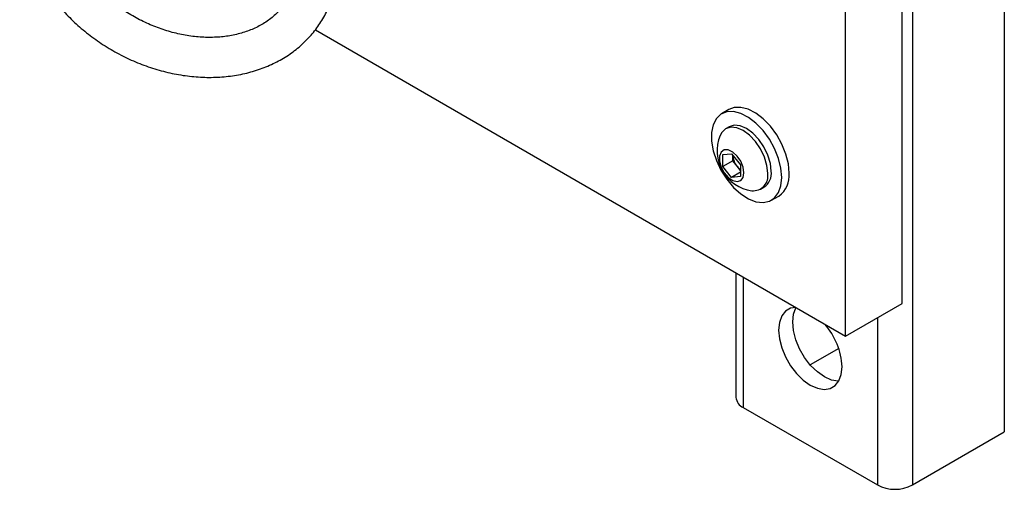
# Model space of a CAD drawing. Header units: inches. Extents: x 0.4 to 16.8, y 0 to 10.8.
# Tile 79 of 104: x 15.058 to 15.572, y 6.954 to 7.199. Entities that reach past the tile are written whole.
import ezdxf

# ---------------------------------------------------------------- set-up
doc = ezdxf.new("R2010")
doc.units = ezdxf.units.IN
doc.header["$MEASUREMENT"] = 0

msp = doc.modelspace()

# ---------------------------------------------------------------- linework, layer by layer
at = {"color": 7, "linetype": 'Continuous'}
for p, q in [((15.5724727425, 8.82089184), (15.5724727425, 6.9836750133)), ((15.5245662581, 8.7932360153), (15.5245662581, 6.9560191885)), ((15.5190567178, 7.0506540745), (15.5190567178, 8.6837356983)), ((15.4895939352, 7.0336455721), (15.4895939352, 8.6667271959)), ((15.2127332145, 7.1934738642), (15.4895939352, 7.0336455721)), ((15.4286971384, 7.1518828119), (15.4248669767, 7.1496717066)), ((15.4287833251, 7.1428876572), (15.4269566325, 7.14183313)), ((15.4255123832, 7.1283457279), (15.4301085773, 7.1287566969)), ((15.4255123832, 7.1222171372), (15.4255123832, 7.1283457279)), ((15.4301085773, 7.1287566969), (15.4347047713, 7.1230390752)), ((15.4306389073, 7.1251766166), (15.4306389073, 7.1280969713)), ((15.4306389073, 7.1251766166), (15.4255123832, 7.1222171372)), ((15.4301085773, 7.1164995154), (15.4255123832, 7.1222171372)), ((15.4329370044, 7.1223178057), (15.4306389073, 7.1251766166)), ((15.4347047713, 7.1201187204), (15.4329370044, 7.1223178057)), ((15.4347047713, 7.1230390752), (15.4347047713, 7.1169104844)), ((15.4347047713, 7.1191528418), (15.4301085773, 7.1164995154)), ((15.4347047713, 7.1169104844), (15.4301085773, 7.1164995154)), ((15.4451634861, 7.1102945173), (15.4469901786, 7.1113490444)), ((15.450906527, 7.104564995), (15.4547366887, 7.1067761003)), ((15.4323702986, 7.0666800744), (15.4323702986, 7.0017380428)), ((15.4361779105, 7.0644819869), (15.4361779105, 6.99643139)), ((15.4895939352, 7.0336455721), (15.5190567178, 7.0506540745)), ((15.5061814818, 7.043221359), (15.5061814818, 6.9560191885)), ((15.4859903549, 7.0272965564), (15.4711064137, 7.01870424)), ((15.4361779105, 6.99643139), (15.5061814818, 6.9560191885)), ((15.5245662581, 6.9560191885), (15.5724727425, 6.9836750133))]:
    msp.add_line(p, q, dxfattribs=at)
at = {"color": 7, "linetype": 'Continuous', "flags": 128}
for points in [[(15.4601311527, 7.1186991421), (15.459700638, 7.1235188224), (15.4584292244, 7.1286102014), (15.4563763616, 7.133735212), (15.4536380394, 7.1386542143), (15.4503422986, 7.1431372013), (15.4466432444, 7.1469745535), (15.4427138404, 7.1499868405), (15.4387378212, 7.1520332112), (15.4349011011, 7.1530179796), (15.4313830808, 7.1528950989), (15.4286971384, 7.1518828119)], [(15.4563009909, 7.1164880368), (15.4558704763, 7.1213077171), (15.4545990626, 7.1263990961), (15.4525461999, 7.1315241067), (15.4498078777, 7.136443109), (15.4465121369, 7.140926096), (15.4428130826, 7.1447634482), (15.4388836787, 7.1477757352), (15.4349076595, 7.1498221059), (15.4310709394, 7.1508068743), (15.4275529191, 7.1506839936), (15.4245180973, 7.1494592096), (15.4221083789, 7.1471897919), (15.4204364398, 7.143981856), (15.4195804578, 7.1399854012), (15.4195804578, 7.1353872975), (15.4204364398, 7.1304025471), (15.4221083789, 7.1252642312), (15.4245180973, 7.120212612), (15.4275529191, 7.1154838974), (15.4310709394, 7.1112991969), (15.4349076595, 7.1078541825), (15.4388836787, 7.1053099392), (15.4428130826, 7.1037854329), (15.4465121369, 7.103351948), (15.4498078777, 7.1040297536), (15.4525461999, 7.1057871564), (15.4545990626, 7.1085419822), (15.4558704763, 7.1121654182), (15.4563009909, 7.1164880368)], [(15.4489352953, 7.1186311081), (15.4484965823, 7.1227324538), (15.4472103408, 7.1270608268), (15.445164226, 7.1313212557), (15.4424976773, 7.1352233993), (15.4393924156, 7.138501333), (15.4360600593, 7.1409316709), (15.4327277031, 7.1423487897), (15.4296224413, 7.1426561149), (15.4269558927, 7.1418327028), (15.4249097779, 7.1399346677), (15.4240226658, 7.1382886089)], [(15.4507619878, 7.1196856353), (15.4503232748, 7.1237869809), (15.4490370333, 7.128115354), (15.4469909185, 7.1323757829), (15.4443243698, 7.1362779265), (15.4412191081, 7.1395558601), (15.4378867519, 7.1419861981), (15.4345543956, 7.1434033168), (15.4314491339, 7.143710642), (15.4287833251, 7.1428876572)], [(15.4365461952, 7.1189117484), (15.4361114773, 7.1218481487), (15.4348660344, 7.1248898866), (15.4329780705, 7.1276261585), (15.4307025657, 7.1296874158), (15.4283468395, 7.1307952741), (15.4262290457, 7.1308001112), (15.4246352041, 7.1297012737), (15.423780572, 7.1276471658), (15.423780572, 7.124915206), (15.4246352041, 7.1218743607), (15.4262290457, 7.1189353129), (15.4283468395, 7.1164949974), (15.4307025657, 7.1148829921), (15.4329780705, 7.1143170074), (15.4348660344, 7.1148734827), (15.4361114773, 7.1164772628), (15.4365461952, 7.1189117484)], [(15.4635966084, 7.0486535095), (15.4608467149, 7.0481866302), (15.4582225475, 7.0466712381), (15.4562481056, 7.0441824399), (15.455022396, 7.0408450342), (15.4546068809, 7.0368263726), (15.455022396, 7.0323279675), (15.4562481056, 7.0275753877), (15.4582225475, 7.0228069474), (15.4608467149, 7.0182617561), (15.4639890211, 7.0141677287), (15.4674918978, 7.0107301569), (15.4711796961, 7.0081214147), (15.4748674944, 7.0064723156), (15.4783703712, 7.0058655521), (15.4815126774, 7.0063315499), (15.4841368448, 7.0078469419), (15.4861112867, 7.0103357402), (15.4873369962, 7.0136731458), (15.4877525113, 7.0176918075), (15.4877525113, 7.0176918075)], [(15.4859867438, 7.0101153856), (15.4857360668, 7.0101176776), (15.4822331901, 7.0107244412), (15.4785453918, 7.0123735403), (15.4748575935, 7.0149822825), (15.4713547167, 7.0184198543), (15.4682124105, 7.0225138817), (15.4655882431, 7.0270590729), (15.4636138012, 7.0318275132), (15.4623880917, 7.036580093), (15.4619725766, 7.0410784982), (15.4623880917, 7.0450971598), (15.4636138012, 7.0484345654), (15.4637023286, 7.0485924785)]]:
    msp.add_lwpolyline(points, dxfattribs=at)
at = {"color": 7, "linetype": 'Continuous'}
for centre, radius, start, end in [((15.4435295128, 7.1303758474), 0.0210506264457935, 157.9205470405, 262.0740764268), ((15.4406666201, 7.1287352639), 0.0100464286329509, 183.6549095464, 219.7009109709), ((15.4398742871, 7.1277787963), 0.0088288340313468, 218.2096258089, 234.1598106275), ((15.4412698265, 7.1172828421), 0.0077831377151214, 265.2608326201, 9.9756195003), ((15.4421321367, 7.1185685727), 0.0087018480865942, 303.9367271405, 7.3754532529), ((15.4473250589, 7.1173112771), 0.0128810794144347, 305.1268701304, 6.185310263), ((15.4514542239, 7.0159202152), 0.0363414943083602, 2.7941889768, 41.2844736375), ((15.4388762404, 7.0023868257), 0.0065382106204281, 185.6947992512, 245.6253417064), ((15.51537387, 6.9737604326), 0.019981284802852, 242.6096722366, 297.3903277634)]:
    msp.add_arc(centre, radius, start, end, dxfattribs=at)
for points, knots in [([(15.05834665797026, 7.257450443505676), (15.0583789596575, 7.255926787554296), (15.05846818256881, 7.251718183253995), (15.05941562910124, 7.244745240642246), (15.06144743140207, 7.236604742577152), (15.0644517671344, 7.228537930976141), (15.0683788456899, 7.220639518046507), (15.07318698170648, 7.213006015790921), (15.07881597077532, 7.205731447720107), (15.08519681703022, 7.198904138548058), (15.09225137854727, 7.192605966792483), (15.09989474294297, 7.186911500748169), (15.1080363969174, 7.181887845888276), (15.11658130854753, 7.177594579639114), (15.12543050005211, 7.174083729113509), (15.13448177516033, 7.171399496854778), (15.1436302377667, 7.169577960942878), (15.15276847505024, 7.168646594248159), (15.16178690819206, 7.168623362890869), (15.17057441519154, 7.169515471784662), (15.17901943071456, 7.171317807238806), (15.18701168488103, 7.174011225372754), (15.19444508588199, 7.17756124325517), (15.20122155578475, 7.18191789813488), (15.20725468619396, 7.187017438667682), (15.21247328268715, 7.19278568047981), (15.21681926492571, 7.199142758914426), (15.22025627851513, 7.206004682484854), (15.22272863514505, 7.21329034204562), (15.2243321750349, 7.221032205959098), (15.22453426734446, 7.226424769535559), (15.22463798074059, 7.22919222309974)], [0, 0, 0, 0, 0.0196155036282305, 0.0541814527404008, 0.0888869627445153, 0.1237884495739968, 0.1588472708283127, 0.194020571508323, 0.2292698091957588, 0.2645655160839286, 0.2998884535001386, 0.3352270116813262, 0.3705795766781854, 0.4059485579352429, 0.4413368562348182, 0.4767475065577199, 0.5121813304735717, 0.5476320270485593, 0.5830828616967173, 0.618506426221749, 0.6538623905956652, 0.6890993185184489, 0.7241612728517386, 0.7589995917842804, 0.7935874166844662, 0.8279318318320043, 0.8620782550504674, 0.8961046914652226, 0.9300922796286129, 0.9641234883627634, 1, 1, 1, 1]), ([(15.20380464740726, 7.22919222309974), (15.20378255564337, 7.228170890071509), (15.2037147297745, 7.225035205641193), (15.20292917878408, 7.21999793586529), (15.2011175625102, 7.214259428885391), (15.19838275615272, 7.208920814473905), (15.19474751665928, 7.204057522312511), (15.19025273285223, 7.199772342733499), (15.18498490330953, 7.196157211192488), (15.17904699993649, 7.193276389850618), (15.17254161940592, 7.191169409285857), (15.1655684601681, 7.189862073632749), (15.15822898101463, 7.189371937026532), (15.1506304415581, 7.18970846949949), (15.14288685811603, 7.190870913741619), (15.13511788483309, 7.192846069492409), (15.12744581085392, 7.195606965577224), (15.11999264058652, 7.199112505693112), (15.11287707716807, 7.203307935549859), (15.10621246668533, 7.208125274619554), (15.10010385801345, 7.213484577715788), (15.09464560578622, 7.219295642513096), (15.0899184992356, 7.225460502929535), (15.08599077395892, 7.231874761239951), (15.08290755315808, 7.238433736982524), (15.08072380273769, 7.245025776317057), (15.07941090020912, 7.251425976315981), (15.07925529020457, 7.255485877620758), (15.07917999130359, 7.257450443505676)], [0, 0, 0, 0, 0.0192588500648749, 0.0591282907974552, 0.0994318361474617, 0.1404010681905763, 0.1818353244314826, 0.2232033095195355, 0.2640678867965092, 0.3042969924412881, 0.3439643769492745, 0.3832219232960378, 0.4222164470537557, 0.4610596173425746, 0.4998253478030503, 0.5385566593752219, 0.577270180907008, 0.6159745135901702, 0.6546685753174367, 0.693345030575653, 0.7319919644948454, 0.7706035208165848, 0.8091813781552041, 0.8477379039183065, 0.8862968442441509, 0.924910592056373, 0.9636646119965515, 1, 1, 1, 1])]:
    msp.add_open_spline(points, degree=3, knots=knots, dxfattribs=at)

doc.saveas('drawing.dxf')
